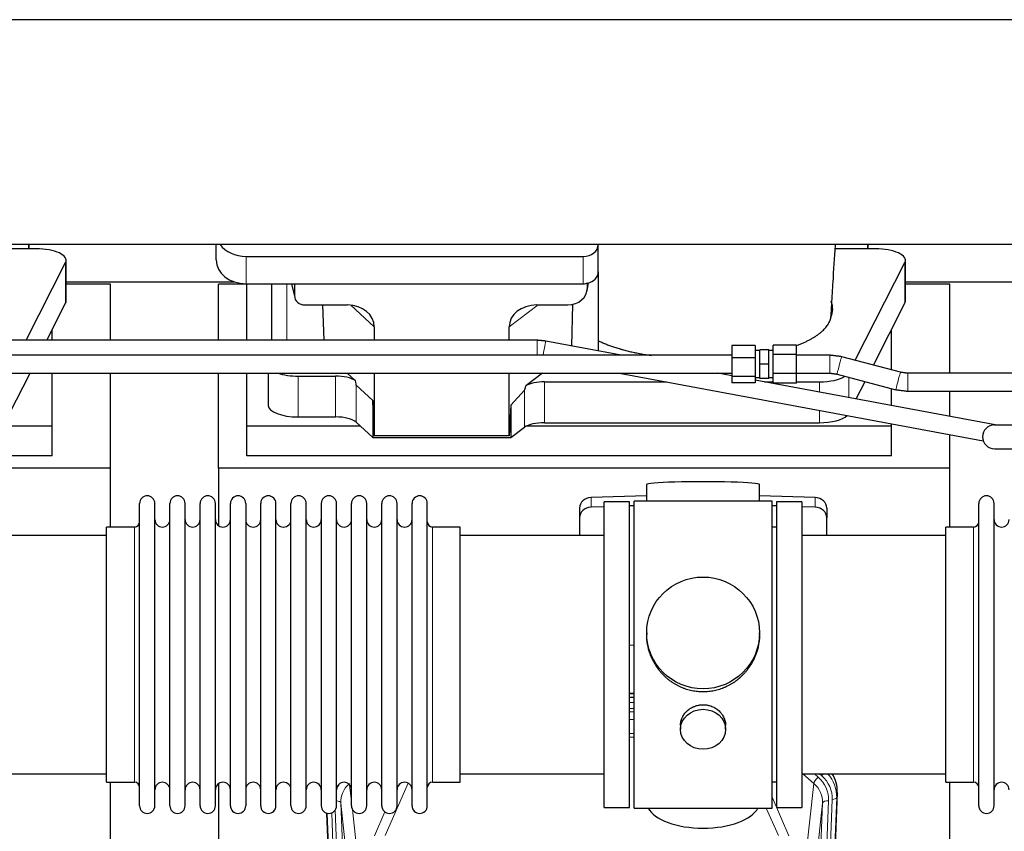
# Model space of a CAD drawing. Header units: inches. Extents: x 0 to 23760, y -13 to 16800.
# Tile 47 of 209: x 6438 to 7095, y 6707 to 7248. Entities that reach past the tile are written whole.
import ezdxf

# ---------------------------------------------------------------- set-up
doc = ezdxf.new("R2010")
doc.units = ezdxf.units.IN
doc.layers.add('254', color=7, linetype='Continuous', true_color=0xffffff)

msp = doc.modelspace()

# ---------------------------------------------------------------- linework, layer by layer
at = {"layer": '254', "color": 2, "linetype": 'Continuous', "lineweight": 25}
for p, q in [((7681.456, 7248.46), (4322, 7248.46)), ((7681.456, 7098.459), (4290.956, 7098.459)), ((6443.959, 7098.461), (6443.959, 7095.521)), ((6443.959, 7095.521), (6443.959, 7098.46)), ((6569.009, 7088.086), (6569.009, 7098.459)), ((6824.009, 7098.413), (6824.009, 7098.46)), ((6824.009, 7080.152), (6824.009, 7098.413)), ((7003.959, 7098.461), (7003.959, 7095.521)), ((7003.959, 7095.521), (7003.959, 7098.46)), ((6443.959, 7095.521), (6422.084, 7095.521)), ((6448.979, 7095.521), (6443.959, 7095.521)), ((6589.009, 7090.479), (6814.009, 7090.479)), ((7003.959, 7095.521), (6982.084, 7095.521)), ((7008.979, 7095.521), (7003.959, 7095.521)), ((6442.194, 7034.483), (6468.611, 7086.404)), ((6468.979, 7060.613), (6468.979, 7087.867)), ((6995.402, 7021.135), (7028.611, 7086.404)), ((7028.979, 7060.613), (7028.979, 7087.867)), ((6824.009, 7080.154), (6824.009, 7027.418)), ((6498.616, 7071.834), (6468.98, 7071.834)), ((6468.981, 7073.574), (6580.915, 7073.574)), ((6498.616, 7034.48), (6498.616, 7071.834)), ((6570.616, 7034.48), (6570.616, 7071.834)), ((6589.616, 7071.834), (6570.616, 7071.834)), ((6589.009, 7072.218), (6814.009, 7072.218)), ((6589.616, 7034.481), (6589.616, 7072.217)), ((6605.941, 7072.22), (6605.941, 7034.483)), ((6619.353, 7072.218), (6621.458, 7062.976)), ((6621.319, 7072.218), (6621.319, 7064.207)), ((6816.514, 7067.451), (6817.599, 7072.747)), ((6816.724, 7069.518), (6816.724, 7072.814)), ((7058.616, 7071.834), (7028.98, 7071.834)), ((7028.981, 7073.574), (7140.915, 7073.574)), ((7058.616, 7012.458), (7058.616, 7071.834)), ((6456.06, 7034.481), (6468.611, 7059.15)), ((6628.293, 7058.022), (6656.754, 7058.022)), ((6640.006, 7058.021), (6640.93, 7034.482)), ((6782.922, 7058.022), (6803.773, 7058.022)), ((6806.892, 7058.358), (6806.085, 7030.758)), ((7007.619, 7017.892), (7028.611, 7059.15)), ((6674.549, 7043.392), (6674.549, 7034.481)), ((6764.584, 7034.481), (6764.584, 7043.486)), ((6459.616, 7034.481), (6459.616, 7041.469)), ((7019.616, 7014.707), (7019.616, 7041.469)), ((6839.366, 7024.554), (6788.925, 7033.956)), ((6913.241, 7031.03), (6913.241, 7022.728)), ((6928.741, 7031.03), (6913.241, 7031.03)), ((6928.741, 7031.03), (6928.741, 7022.728)), ((6940.741, 7025.02), (6940.741, 7031.255)), ((6956.241, 7031.255), (6940.741, 7031.255)), ((6956.241, 7025.02), (6956.241, 7031.255)), ((6913.241, 7024.554), (4487.748, 7024.554)), ((6931.741, 7027.554), (6928.741, 7027.554)), ((6931.741, 7018.554), (6931.741, 7028.054)), ((6937.741, 7028.054), (6931.741, 7028.054)), ((6937.741, 7018.554), (6937.741, 7028.054)), ((6940.741, 7027.554), (6937.741, 7027.554)), ((6940.741, 7012.319), (6940.741, 7025.02)), ((6956.241, 7025.02), (6940.741, 7025.02)), ((6956.241, 7012.319), (6956.241, 7025.02)), ((7025.664, 7013.099), (6986.434, 7023.516)), ((6913.241, 7022.728), (6913.241, 7010.252)), ((6928.741, 7022.728), (6913.241, 7022.728)), ((6928.741, 7022.728), (6928.741, 7010.252)), ((6931.741, 7009.054), (6931.741, 7018.554)), ((6937.741, 7018.554), (6931.741, 7018.554)), ((6937.741, 7009.054), (6937.741, 7018.554)), ((4487.748, 7012.554), (6913.241, 7012.554)), ((6431.222, 6985.663), (6444.904, 7012.555)), ((6459.616, 6977.123), (6459.616, 7012.554)), ((6498.616, 6949.009), (6498.616, 7012.554)), ((6570.616, 6949.009), (6570.616, 7012.554)), ((6589.616, 6977.123), (6589.616, 7012.554)), ((6603.826, 7012.554), (6603.826, 6990.956)), ((6623.826, 7010.557), (6648.661, 7010.557)), ((6661.79, 7007.593), (6656.418, 7012.554)), ((6674.549, 7012.554), (6674.549, 6970.798)), ((6764.584, 6970.798), (6764.584, 7012.554)), ((6786.883, 7012.554), (6775.719, 7004.171)), ((6838.258, 7012.553), (7080.926, 6967.318)), ((6913.245, 7010.782), (6903.742, 7012.553)), ((6913.241, 7010.252), (6913.241, 7006.078)), ((6928.741, 7010.252), (6913.241, 7010.252)), ((6928.741, 7010.252), (6928.741, 7006.078)), ((6940.741, 7005.853), (6940.741, 7012.319)), ((6956.241, 7012.319), (6940.741, 7012.319)), ((6956.241, 7005.853), (6956.241, 7012.319)), ((6983.355, 7011.918), (7022.584, 7001.501)), ((7280.411, 7012.466), (7030.545, 7012.458)), ((6673.629, 6994.257), (6662.519, 7004.423)), ((6788.2, 7006.727), (6869.517, 7006.727)), ((6928.741, 7006.078), (6913.241, 7006.078)), ((6928.741, 7009.554), (6931.741, 7009.554)), ((7088.963, 6978.026), (6928.746, 7007.892)), ((6937.741, 7009.054), (6931.741, 7009.054)), ((6934.996, 7006.727), (6940.741, 7006.727)), ((6937.741, 7009.554), (6940.741, 7009.554)), ((6956.241, 7005.853), (6940.741, 7005.853)), ((6956.24, 7006.727), (6971.591, 7006.727)), ((6996.14, 6995.33), (7002.054, 7006.953)), ((6774.883, 7001.264), (6765.565, 6991.119)), ((7019.616, 6990.954), (7019.616, 7002.29)), ((7030.545, 7000.458), (7280.412, 7000.466)), ((7058.616, 6983.684), (7058.616, 7000.459)), ((6673.629, 6994.257), (6673.629, 6969.495)), ((6674.549, 6970.798), (6673.629, 6994.257)), ((6765.565, 6991.119), (6764.584, 6970.798)), ((6765.565, 6991.119), (6765.565, 6969.495)), ((6623.826, 6983.303), (6648.661, 6983.303)), ((6662.519, 6979.759), (6673.629, 6969.495)), ((6788.2, 6979.472), (6971.591, 6979.472)), ((7019.616, 6977.123), (7019.616, 6978.747)), ((7088.456, 6978.026), (7130.269, 6978.026)), ((6459.616, 6977.123), (6216.101, 6977.123)), ((6459.616, 6957.321), (6459.616, 6977.123)), ((6589.616, 6957.321), (6589.616, 6977.123)), ((6665.376, 6977.123), (6589.616, 6977.123)), ((6764.584, 6970.798), (6674.549, 6970.798)), ((6765.565, 6969.495), (6774.883, 6976.374)), ((7019.616, 6977.123), (6776.101, 6977.123)), ((7019.616, 6957.321), (7019.616, 6977.123)), ((7058.616, 6949.009), (7058.616, 6971.477)), ((6673.629, 6969.495), (6765.565, 6969.495)), ((7088.456, 6962.026), (7130.269, 6962.026)), ((6459.616, 6957.321), (6029.616, 6957.321)), ((7019.616, 6957.321), (6589.616, 6957.321)), ((6498.616, 6949.009), (6010.616, 6949.009)), ((6498.616, 6909.81), (6498.616, 6949.009)), ((6570.616, 6949.009), (6570.616, 6910.764)), ((7058.616, 6949.009), (6570.616, 6949.009)), ((7058.616, 6909.81), (7058.616, 6949.009)), ((6856.291, 6938.154), (6856.291, 6927.09)), ((6931.62, 6927.09), (6931.62, 6938.154)), ((6517.956, 6914.16), (6517.956, 6925.56)), ((6528.156, 6914.16), (6528.156, 6925.56)), ((6538.156, 6914.16), (6538.156, 6925.56)), ((6548.356, 6914.16), (6548.356, 6925.56)), ((6558.356, 6914.16), (6558.356, 6925.56)), ((6568.556, 6914.16), (6568.556, 6925.56)), ((6578.556, 6914.16), (6578.556, 6925.56)), ((6588.756, 6925.56), (6588.756, 6914.16)), ((6598.756, 6914.16), (6598.756, 6925.56)), ((6608.956, 6914.16), (6608.956, 6925.56)), ((6618.956, 6723.76), (6618.956, 6925.56)), ((6629.156, 6723.76), (6629.156, 6925.56)), ((6639.156, 6925.56), (6639.156, 6723.76)), ((6649.356, 6723.76), (6649.356, 6925.56)), ((6659.356, 6723.76), (6659.356, 6925.56)), ((6669.556, 6723.76), (6669.556, 6925.56)), ((6679.556, 6723.76), (6679.556, 6925.56)), ((6689.756, 6723.76), (6689.756, 6925.56)), ((6699.756, 6723.76), (6699.756, 6925.56)), ((6709.956, 6723.76), (6709.956, 6925.56)), ((6856.292, 6930.727), (6819.176, 6929.577)), ((6844.956, 6926.66), (6827.956, 6926.66)), ((6827.956, 6722.66), (6827.956, 6926.66)), ((6844.956, 6722.66), (6844.956, 6926.66)), ((6892.517, 6927.09), (6847.956, 6927.09)), ((6847.956, 6722.23), (6847.956, 6927.09)), ((6939.956, 6927.09), (6892.517, 6927.09)), ((6968.735, 6929.577), (6931.619, 6930.727)), ((6939.956, 6722.23), (6939.956, 6927.09)), ((6959.956, 6926.66), (6942.956, 6926.66)), ((6942.956, 6926.66), (6942.956, 6722.66)), ((6959.956, 6926.66), (6959.956, 6722.66)), ((7077.956, 6914.16), (7077.956, 6925.56)), ((7088.156, 6914.16), (7088.156, 6925.56)), ((6811.456, 6922.485), (6811.456, 6916.021)), ((6827.956, 6923.385), (6819.176, 6923.113)), ((6847.956, 6924.004), (6844.956, 6923.911)), ((6942.955, 6923.911), (6939.955, 6924.004)), ((6968.735, 6923.113), (6959.955, 6923.385)), ((6976.456, 6922.485), (6976.456, 6916.021)), ((6517.956, 6723.76), (6517.956, 6914.16)), ((6528.156, 6723.76), (6528.156, 6914.16)), ((6538.156, 6723.76), (6538.156, 6914.16)), ((6548.356, 6723.76), (6548.356, 6914.16)), ((6558.356, 6723.76), (6558.356, 6914.16)), ((6568.556, 6723.76), (6568.556, 6914.16)), ((6578.556, 6723.76), (6578.556, 6914.16)), ((6588.756, 6914.16), (6588.756, 6723.76)), ((6598.756, 6723.76), (6598.756, 6914.16)), ((6608.956, 6723.76), (6608.956, 6914.16)), ((6811.456, 6916.021), (6811.456, 6904.16)), ((6976.456, 6904.16), (6976.456, 6916.021)), ((7077.956, 6723.76), (7077.956, 6914.16)), ((7088.156, 6723.76), (7088.156, 6914.16)), ((6514.456, 6909.81), (6495.956, 6909.81)), ((6495.956, 6900.189), (6495.956, 6909.81)), ((6731.956, 6909.81), (6713.456, 6909.81)), ((6731.956, 6739.51), (6731.956, 6909.81)), ((6942.956, 6909.66), (6939.956, 6909.66)), ((7074.456, 6909.81), (7055.956, 6909.81)), ((7055.956, 6900.189), (7055.956, 6909.81)), ((6495.956, 6904.16), (6399.956, 6904.16)), ((6495.956, 6739.51), (6495.956, 6900.189)), ((6827.956, 6904.16), (6731.956, 6904.16)), ((7055.956, 6904.16), (6959.956, 6904.16)), ((7055.956, 6739.51), (7055.956, 6900.189)), ((6856.316, 6839.149), (6856.316, 6838.011)), ((6931.595, 6838.011), (6931.595, 6839.149)), ((6844.956, 6831.15), (6847.956, 6831.057)), ((6844.953, 6796.274), (6847.952, 6796.274)), ((6847.954, 6798.778), (6844.955, 6798.778)), ((6878.908, 6777.376), (6878.908, 6774.791)), ((6909.003, 6774.791), (6909.003, 6777.364)), ((6399.956, 6745.16), (6495.956, 6745.16)), ((6731.956, 6745.16), (6827.956, 6745.16)), ((6959.956, 6745.16), (7055.956, 6745.16)), ((6495.956, 6739.51), (6514.456, 6739.51)), ((6498.616, 6525.942), (6498.616, 6739.505)), ((6570.616, 6738.551), (6570.616, 6511.751)), ((6713.456, 6739.51), (6731.956, 6739.51)), ((6939.956, 6739.66), (6942.956, 6739.66)), ((7055.956, 6739.51), (7074.456, 6739.51)), ((7058.616, 6525.942), (7058.616, 6739.505)), ((6983.478, 6732.658), (6970.36, 6399.456)), ((6827.956, 6722.66), (6844.956, 6722.66)), ((6847.956, 6722.23), (6939.956, 6722.23)), ((6942.956, 6722.66), (6959.956, 6722.66)), ((6655.551, 6399.456), (6642.978, 6718.819))]:
    msp.add_line(p, q, dxfattribs=at)
at = {"layer": '254', "color": 110, "linetype": 'Continuous', "lineweight": 13}
for p, q in [((6589.009, 7072.218), (6589.009, 7090.479)), ((6814.009, 7072.218), (6814.009, 7090.479)), ((6468.611, 7086.404), (6468.611, 7059.15)), ((7028.611, 7086.404), (7028.611, 7059.15)), ((6616.15, 7034.482), (6616.15, 7072.218)), ((6619.495, 7072.218), (6621.319, 7064.207)), ((6816.724, 7069.518), (6817.372, 7072.681)), ((6674.549, 7043.392), (6658.811, 7057.927)), ((6783.94, 7058.021), (6764.584, 7043.486)), ((6783.241, 7024.554), (6783.241, 7034.482)), ((6623.826, 7010.557), (6623.826, 6983.303)), ((6648.661, 7010.557), (6648.661, 6983.303)), ((6662.519, 7004.423), (6662.519, 6979.759)), ((6788.2, 7006.727), (6788.2, 6979.472)), ((6971.591, 7006.727), (6971.591, 6999.905)), ((6991.222, 7009.829), (6991.222, 6996.246)), ((6774.883, 7001.264), (6774.883, 6976.374)), ((6971.591, 6987.699), (6971.591, 6979.472)), ((6819.176, 6929.577), (6819.176, 6923.113)), ((6968.735, 6929.577), (6968.735, 6923.113)), ((6514.456, 6900.189), (6514.456, 6909.81)), ((6713.456, 6739.51), (6713.456, 6909.81)), ((7074.456, 6900.189), (7074.456, 6909.81)), ((6514.456, 6739.51), (6514.456, 6900.189)), ((7074.456, 6739.51), (7074.456, 6900.189)), ((6847.954, 6798.389), (6844.955, 6798.389)), ((6844.953, 6792.637), (6847.954, 6792.637)), ((6847.954, 6788.667), (6844.953, 6788.667)), ((6844.954, 6786.576), (6847.953, 6786.576)), ((6847.953, 6781.282), (6844.954, 6781.282)), ((6844.955, 6772.024), (6847.954, 6772.024)), ((6847.954, 6769.579), (6844.955, 6769.579)), ((6967.881, 6738.683), (6960.579, 6745.16)), ((6970.706, 6742.939), (6968.201, 6745.161)), ((6973.098, 6743.774), (6971.535, 6745.16)), ((6658.128, 6737.791), (6659.356, 6726.704)), ((6697.123, 6738.914), (6681.743, 6703.883)), ((6962.657, 6691.483), (6967.881, 6738.683)), ((6939.955, 6729.412), (6951.23, 6703.733)), ((6966.992, 6394.978), (6980.103, 6728)), ((6983.097, 6729.22), (6969.986, 6396.198)), ((6983.478, 6732.658), (6983.097, 6729.22)), ((6652.192, 6725.538), (6665.258, 6393.644)), ((6657.44, 6678.132), (6652.192, 6725.538)), ((6659.945, 6721.38), (6663.254, 6691.483)), ((6944.169, 6703.883), (6936.113, 6722.231)), ((6960.653, 6393.644), (6973.719, 6725.538)), ((6977.711, 6727.164), (6964.645, 6395.271)), ((6973.719, 6725.538), (6968.471, 6678.132)), ((6655.925, 6396.198), (6643.226, 6718.761)), ((6646.161, 6719.029), (6658.919, 6394.978)), ((6648.448, 6720.853), (6661.266, 6395.271)), ((6674.681, 6703.733), (6681.661, 6719.632))]:
    msp.add_line(p, q, dxfattribs=at)
at = {"layer": '254', "color": 2, "linetype": 'Continuous', "lineweight": 25}
for centre, radius, start, end in [((7088.456, 6970.026), 8, 90, 270), ((6523.056, 6925.56), 5.1, 0, 180), ((6543.256, 6925.56), 5.1, 0, 180), ((6563.456, 6925.56), 5.1, 0, 180), ((6583.656, 6925.56), 5.1, 0, 180), ((6603.856, 6925.56), 5.1, 0, 180), ((6624.056, 6925.56), 5.1, 0, 180), ((6644.256, 6925.56), 5.1, 0, 180), ((6664.456, 6925.56), 5.1, 0, 180), ((6684.656, 6925.56), 5.1, 0, 180), ((6704.856, 6925.56), 5.1, 0, 180), ((7083.056, 6925.56), 5.1, 0, 180), ((6514.456, 6913.31), 3.5, 270, 0), ((6533.156, 6914.81), 5, 180, 0), ((6553.356, 6914.81), 5, 180, 0), ((6573.556, 6914.81), 5, 180, 0), ((6593.756, 6914.81), 5, 180, 0), ((6613.956, 6914.81), 5, 180, 0), ((6634.156, 6914.81), 5, 180, 0), ((6654.356, 6914.81), 5, 180, 0), ((6674.556, 6914.81), 5, 180, 0), ((6694.756, 6914.81), 5, 180, 0), ((6713.456, 6913.31), 3.5, 180, 270), ((7074.456, 6913.31), 3.5, 270, 0), ((7093.156, 6914.81), 5, 180, 0), ((6514.456, 6736.01), 3.5, 0, 90), ((6533.156, 6734.51), 5, 0, 180), ((6553.356, 6734.51), 5, 0, 180), ((6573.556, 6734.51), 5, 0, 180), ((6593.756, 6734.51), 5, 0, 180), ((6613.956, 6734.51), 5, 0, 180), ((6634.156, 6734.51), 5, 0, 180), ((6654.356, 6734.51), 5, 0, 180), ((6674.556, 6734.51), 5, 0, 180), ((6694.756, 6734.51), 5, 0, 180), ((6713.456, 6736.01), 3.5, 90, 180), ((7074.456, 6736.01), 3.5, 0, 90), ((7093.156, 6734.51), 5, 0, 180), ((6523.056, 6723.76), 5.1, 180, 0), ((6543.256, 6723.76), 5.1, 180, 0), ((6563.456, 6723.76), 5.1, 180, 0), ((6583.656, 6723.76), 5.1, 180, 0), ((6603.856, 6723.76), 5.1, 180, 0), ((6624.056, 6723.76), 5.1, 180, 0), ((6644.256, 6723.76), 5.1, 180, 0), ((6664.456, 6723.76), 5.1, 180, 0), ((6684.656, 6723.76), 5.1, 180, 0), ((6704.856, 6723.76), 5.1, 180, 0), ((7083.056, 6723.76), 5.1, 180, 0)]:
    msp.add_arc(centre, radius, start, end, dxfattribs=at)
for centre, major_axis, ratio, start_param, end_param in [((6589.009, 7106.347), (-20, 0), 0.7933958, 0.5202527, 1.5707963), ((6814.009, 7098.413), (-10, 0), 0.7933958, 1.5707963, 3.1415927), ((6448.979, 7087.867), (-20, 0), 0.3826834, 2.9492947, 4.712389), ((7008.979, 7087.867), (-20, 0), 0.3826834, 2.9492947, 4.712389), ((6589.009, 7088.086), (-20, 0), 0.7933958, 0, 1.5707963), ((6814.009, 7080.152), (-10, 0), 0.7933958, 1.8474697, 3.1415927), ((6803.684, 7069.597), (13.036, -0.373), 0.8874794, 4.7446027, 6.3085613), ((6814.009, 7080.152), (-10, 0), 0.7933958, 1.5707963, 1.7425489), ((6814.009, 7093.011), (0, -20.985), 0.4765235, 0.1717525, 0.2749449), ((6628.346, 7064.254), (-7.024, -0.222), 0.8867966, 6.2551969, 7.8183965), ((6448.979, 7060.613), (-20, 0), 0.3826834, 2.9492947, 3.1416097), ((6656.137, 7042.885), (-18.368, -1.548), 0.8197595, 3.0726, 4.6099191), ((6783.679, 7042.885), (19.053, -1.602), 0.7899984, 1.6768142, 3.2079098), ((6893.959, 7055.339), (-86.5, 0), 0.3826834, 2.9725041, 3.2916257), ((7008.979, 7060.613), (-20, 0), 0.3826834, 2.9492947, 3.1416097), ((6623.826, 7018.211), (-20, 0), 0.3826834, 0.8317107, 1.5707963), ((6648.661, 7004.817), (15, 0), 0.3826834, 0.5047652, 1.5707963), ((6971.591, 7014.381), (-20, 0), 0.3826834, 1.5707963, 2.605984), ((6648.661, 7416.031), (13.933, -411.641), 0.0134983, 6.1578935, 6.2699677), ((6788.2, 7347.497), (-13.469, -346.314), 0.0190642, 0.0224463, 0.1321927), ((6788.2, 7000.987), (15, 0), 0.3826834, 1.5707963, 2.5536377), ((6623.826, 6990.956), (-20, 0), 0.3826834, 0.0000123, 1.5707963), ((6971.591, 6987.126), (-20, 0), 0.3826834, 1.5707963, 2.7556157), ((6648.661, 6977.562), (15, 0), 0.3826834, 0.392691, 1.5707963), ((6788.2, 6973.732), (15, 0), 0.3826834, 1.5707963, 2.6633841), ((6893.956, 6938.154), (37.664, 0), 0.0504434, 0, 3.1415927), ((6819.456, 6922.485), (8, 0), 0.8870108, 1.6057029, 3.1415927), ((6968.456, 6922.485), (8, 0), 0.8870108, 0, 1.5358897), ((6819.456, 6916.021), (8, 0), 0.8870108, 1.6057029, 3.1415927), ((6968.456, 6916.021), (8, 0), 0.8870108, 0, 1.5358897), ((6956.456, 6733.466), (-27.038, -0.124), 0.8859493, 3.102669, 3.6464193), ((6893.956, 6726.202), (37.64, 0), 0.4617486, 3.372107, 6.0525728)]:
    msp.add_ellipse(centre, major_axis=major_axis, ratio=ratio, start_param=start_param, end_param=end_param, dxfattribs=at)
at = {"layer": '254', "color": 110, "linetype": 'Continuous', "lineweight": 13}
for centre, major_axis, ratio, start_param, end_param in [((6787.826, 7028.058), (-1.1, -5.898), 0.0070393, 0.9360964, 3.1392352), ((6978.478, 7018.554), (0, -6), 0.0000168, 0.0000001, 3.1415928), ((6984.894, 7017.717), (-1.54, -5.799), 0.0146797, 3.1415927, 6.2831853), ((7024.124, 7007.3), (-1.54, -5.799), 0.0146797, 3.1274555, 6.2831853), ((7030.545, 7006.458), (0, -6), 0.009989, 0.017011, 3.1511779), ((6970.706, 6741.092), (2.654, 2.992), 0.3265056, 1.2180917, 2.7365282), ((6953.692, 6727.883), (-24.034, -0.11), 0.8859493, 3.102669, 3.9217821), ((6973.098, 6745.16), (1.991, 2.244), 0.3265056, 4.3596844, 4.9945095), ((6956.084, 6728.719), (-24.034, -0.11), 0.8859493, 3.102669, 3.9217821), ((6956.084, 6730.104), (27.029, -0.244), 0.8851019, 6.2564288, 6.9740615), ((6672.219, 6727.883), (24.034, -0.11), 0.8859493, 2.6223803, 2.8322909), ((6672.219, 6726.036), (20.033, -0.591), 0.8872905, 2.3837407, 3.2028538), ((6953.692, 6726.036), (-20.033, -0.591), 0.8872905, 3.0803315, 3.8994446), ((6980.103, 6729.385), (2.998, -0.118), 0.4614673, 4.7305545, 6.248991), ((6648.2, 6725.317), (3.997, 0.157), 0.4614673, 0.0341943, 1.2593116), ((6977.711, 6725.317), (3.997, -0.157), 0.4614673, 1.5889619, 3.1073983)]:
    msp.add_ellipse(centre, major_axis=major_axis, ratio=ratio, start_param=start_param, end_param=end_param, dxfattribs=at)
at = {"layer": '254', "color": 2, "linetype": 'Continuous', "lineweight": 25}
for centre, major_axis, ratio in [((6893.956, 6839.149), (37.64, 0), 0.9914449), ((6893.956, 6774.791), (-15.048, 0), 0.8870108)]:
    msp.add_ellipse(centre, major_axis=major_axis, ratio=ratio, dxfattribs=at)
for points, knots in [([(6979.467, 7052.641), (6979.664, 7056.121), (6980.057, 7062.914), (6980.974, 7077.843), (6981.724, 7089.763), (6982.255, 7098.246), (6982.269, 7098.462)], [0, 0, 0, 0, 0.2373837, 0.4583525, 0.9862029, 1, 1, 1, 1]), ([(6956.405, 7031.009), (6957.18, 7031.297), (6957.938, 7031.59), (6959.42, 7032.19), (6960.87, 7032.803), (6962.942, 7033.756), (6964.255, 7034.416), (6965.534, 7035.087), (6966.155, 7035.428), (6967.061, 7035.95), (6967.359, 7036.125), (6967.725, 7036.347), (6967.798, 7036.391), (6967.943, 7036.48), (6968.16, 7036.613), (6968.373, 7036.747), (6969.078, 7037.194), (6970.162, 7037.916), (6971.657, 7039.021), (6973.025, 7040.145), (6973.852, 7040.909), (6974.637, 7041.679), (6975.008, 7042.067), (6976.057, 7043.242), (6976.67, 7044.04), (6977.259, 7044.953), (6977.323, 7045.054), (6977.449, 7045.258), (6977.51, 7045.36), (6977.69, 7045.667), (6977.803, 7045.871), (6978.126, 7046.485), (6978.318, 7046.894), (6978.655, 7047.714), (6978.801, 7048.124), (6979.048, 7048.946), (6979.148, 7049.357), (6979.225, 7049.769)], [0, 0, 0, 0, 0.0587128, 0.0587128, 0.1175432, 0.1763737, 0.2352041, 0.2352041, 0.2940346, 0.2940346, 0.3234498, 0.3234498, 0.3308036, 0.3308036, 0.3381574, 0.352865, 0.352865, 0.4116955, 0.4705259, 0.5293564, 0.5881868, 0.5881868, 0.6470173, 0.6470173, 0.7646782, 0.7646782, 0.7793858, 0.7793858, 0.7940934, 0.7940934, 0.8235086, 0.8235086, 0.8823391, 0.8823391, 0.9411695, 0.9411695, 1, 1, 1, 1]), ([(6979.269, 7050.328), (6979.307, 7050.544), (6979.339, 7050.759), (6979.39, 7051.19), (6979.428, 7051.621), (6979.443, 7052.052), (6979.45, 7052.394), (6979.452, 7052.522), (6979.453, 7052.649)], [0, 0, 0, 0, 0.2785515, 0.2785515, 0.5571031, 0.8356546, 0.8356546, 1, 1, 1, 1]), ([(6783.241, 7034.482), (6757.17, 7034.482), (6708.668, 7034.482), (6641.374, 7034.482), (6584.997, 7034.482), (6538.89, 7034.482), (6463.32, 7034.482), (6314.857, 7034.482), (6021.33, 7034.482), (5575.951, 7034.482), (5189.27, 7034.482), (4931.016, 7034.482), (4846.641, 7034.482), (4778.02, 7034.482), (4719.82, 7034.482), (4664.656, 7034.482), (4595.087, 7034.482), (4527.927, 7034.482), (4483.956, 7034.482), (4467.987, 7034.482)], [0, 0, 0, 0, 0.0337812, 0.0628469, 0.087197, 0.1068316, 0.1225907, 0.1851165, 0.2992033, 0.5029298, 0.762218, 0.8002469, 0.8375633, 0.8715472, 0.889163, 0.9129768, 0.9430252, 0.9793081, 1, 1, 1, 1]), ([(6824.009, 7034.224), (6824.772, 7033.842), (6825.558, 7033.468), (6827.174, 7032.736), (6828.836, 7032.021), (6830.585, 7031.339), (6832.379, 7030.673), (6833.298, 7030.347), (6835.182, 7029.714), (6836.146, 7029.405), (6837.627, 7028.955), (6838.126, 7028.807), (6838.758, 7028.625), (6838.885, 7028.589), (6839.139, 7028.517), (6839.266, 7028.481), (6839.649, 7028.373), (6839.905, 7028.302), (6841.19, 7027.951), (6842.233, 7027.681), (6844.347, 7027.162), (6846.488, 7026.664), (6848.686, 7026.208), (6850.912, 7025.774), (6852.039, 7025.567), (6854.321, 7025.176), (6855.476, 7024.991), (6857.581, 7024.678), (6858.525, 7024.545), (6859.477, 7024.42)], [0, 0, 0, 0, 0.0847529, 0.0847529, 0.1695059, 0.2542588, 0.2542588, 0.3390118, 0.3390118, 0.4237647, 0.4237647, 0.4661412, 0.4661412, 0.4767353, 0.4767353, 0.4873294, 0.4873294, 0.5085177, 0.5085177, 0.5932706, 0.5932706, 0.6780236, 0.7627765, 0.7627765, 0.8475295, 0.8475295, 0.9322824, 0.9322824, 1, 1, 1, 1]), ([(6893.956, 6799.777), (6893.328, 6799.777), (6892.078, 6799.81), (6890.222, 6799.955), (6888.382, 6800.194), (6886.558, 6800.526), (6884.752, 6800.951), (6883.559, 6801.297), (6882.668, 6801.58), (6882.372, 6801.678), (6882.002, 6801.806), (6881.929, 6801.832), (6881.781, 6801.884), (6881.56, 6801.963), (6880.755, 6802.258), (6879.46, 6802.782), (6877.778, 6803.561), (6876.141, 6804.42), (6874.547, 6805.358), (6872.998, 6806.376), (6871.994, 6807.107), (6871.376, 6807.582), (6871.252, 6807.677), (6871.008, 6807.87), (6870.642, 6808.161), (6870.284, 6808.457), (6869.574, 6809.058), (6868.65, 6809.88), (6867.329, 6811.174), (6866.071, 6812.528), (6864.876, 6813.943), (6864.123, 6814.927), (6863.574, 6815.68), (6863.303, 6816.061), (6863.039, 6816.447), (6862.864, 6816.706), (6862.777, 6816.837), (6862.347, 6817.49), (6861.687, 6818.547), (6860.779, 6820.169), (6859.951, 6821.828), (6859.203, 6823.523), (6858.536, 6825.254), (6858.146, 6826.433), (6857.874, 6827.326), (6857.743, 6827.775), (6857.6, 6828.303), (6857.54, 6828.531), (6857.501, 6828.682), (6857.482, 6828.758), (6857.31, 6829.442), (6857.035, 6830.659), (6856.715, 6832.489), (6856.486, 6834.324), (6856.348, 6836.162), (6856.316, 6837.41), (6856.316, 6838.044), (6856.316, 6838.064)], [0, 0, 0, 0, 0.0312188, 0.0624376, 0.0936563, 0.1248751, 0.1560939, 0.1873127, 0.1873127, 0.2029221, 0.2029221, 0.2068244, 0.2068244, 0.2107268, 0.2185315, 0.2497502, 0.280969, 0.3121878, 0.3434066, 0.3746254, 0.4058442, 0.4058442, 0.4136489, 0.4136489, 0.4214535, 0.4370629, 0.4370629, 0.4682817, 0.4995005, 0.5307193, 0.5619381, 0.5931568, 0.5931568, 0.6087662, 0.6165709, 0.6165709, 0.6243756, 0.6243756, 0.6555944, 0.6868132, 0.718032, 0.7492507, 0.7804695, 0.8116883, 0.8116883, 0.8272977, 0.8351024, 0.8390047, 0.8390047, 0.8429071, 0.8429071, 0.8741259, 0.9053447, 0.9365634, 0.9677822, 0.999001, 1, 1, 1, 1]), ([(6931.595, 6838.058), (6931.595, 6838.046), (6931.595, 6837.419), (6931.564, 6836.178), (6931.427, 6834.337), (6931.198, 6832.5), (6930.984, 6831.276), (6930.801, 6830.36), (6930.72, 6829.978), (6930.632, 6829.596), (6930.597, 6829.444), (6930.579, 6829.367), (6930.524, 6829.139), (6930.338, 6828.378), (6929.962, 6827.027), (6929.376, 6825.258), (6928.708, 6823.524), (6927.958, 6821.823), (6927.125, 6820.156), (6926.515, 6819.067), (6926.116, 6818.394), (6926.035, 6818.26), (6925.872, 6817.993), (6925.626, 6817.594), (6925.373, 6817.2), (6924.86, 6816.421), (6924.152, 6815.402), (6923.024, 6813.93), (6921.829, 6812.516), (6920.568, 6811.159), (6919.682, 6810.293), (6919.001, 6809.658), (6918.656, 6809.344), (6918.304, 6809.036), (6918.069, 6808.832), (6917.95, 6808.731), (6917.355, 6808.228), (6916.388, 6807.45), (6914.891, 6806.361), (6913.347, 6805.348), (6911.756, 6804.412), (6910.118, 6803.553), (6908.994, 6803.033), (6908.138, 6802.663), (6907.707, 6802.483), (6907.272, 6802.311), (6907.053, 6802.226), (6906.98, 6802.198), (6906.834, 6802.142), (6906.176, 6801.894), (6904.927, 6801.463), (6903.145, 6800.948), (6901.344, 6800.524), (6899.526, 6800.193), (6897.689, 6799.954), (6896.452, 6799.858), (6895.519, 6799.809), (6895.052, 6799.791), (6894.504, 6799.78), (6894.269, 6799.778), (6894.112, 6799.777), (6894.034, 6799.777), (6893.956, 6799.777)], [0, 0, 0, 0, 0.0006246, 0.0318551, 0.0630856, 0.0943161, 0.1255465, 0.1255465, 0.1411618, 0.1450656, 0.1450656, 0.1489694, 0.1489694, 0.156777, 0.1880075, 0.219238, 0.2504685, 0.2816989, 0.3129294, 0.3441599, 0.3441599, 0.3519675, 0.3519675, 0.3597751, 0.3753904, 0.3753904, 0.4066209, 0.4378513, 0.4690818, 0.5003123, 0.5315428, 0.5315428, 0.547158, 0.5549656, 0.5549656, 0.5627733, 0.5627733, 0.5940037, 0.6252342, 0.6564647, 0.6876952, 0.7189257, 0.7501562, 0.7501562, 0.7657714, 0.773579, 0.773579, 0.7774828, 0.7774828, 0.7813866, 0.8126171, 0.8438476, 0.8750781, 0.9063086, 0.937539, 0.9687695, 0.9687695, 0.9843848, 0.9921924, 0.9960962, 0.9960962, 1, 1, 1, 1]), ([(6878.908, 6777.374), (6878.908, 6777.804), (6878.932, 6778.237), (6878.992, 6778.782), (6879.006, 6778.893), (6879.036, 6779.114), (6879.086, 6779.444), (6879.149, 6779.772), (6879.293, 6780.424), (6879.413, 6780.854), (6879.697, 6781.705), (6879.863, 6782.126), (6880.146, 6782.75), (6880.246, 6782.957), (6880.379, 6783.214), (6880.405, 6783.265), (6880.46, 6783.368), (6880.542, 6783.52), (6880.628, 6783.671), (6880.919, 6784.171), (6881.171, 6784.56), (6881.716, 6785.313), (6882.007, 6785.678), (6882.474, 6786.208), (6882.634, 6786.381), (6882.883, 6786.637), (6883.009, 6786.764), (6883.138, 6786.889), (6883.224, 6786.972), (6883.268, 6787.013), (6883.662, 6787.382), (6884.027, 6787.692), (6884.785, 6788.277), (6885.178, 6788.552), (6885.992, 6789.066), (6886.413, 6789.306), (6886.957, 6789.582), (6887.067, 6789.636), (6887.288, 6789.742), (6887.4, 6789.794), (6887.736, 6789.945), (6887.962, 6790.04), (6888.645, 6790.309), (6889.107, 6790.467), (6890.045, 6790.738), (6890.521, 6790.853), (6891.245, 6790.991), (6891.488, 6791.031), (6891.855, 6791.084), (6891.978, 6791.1), (6892.163, 6791.122), (6892.225, 6791.129), (6892.348, 6791.142), (6892.41, 6791.148), (6892.966, 6791.201), (6893.458, 6791.224), (6894.441, 6791.224), (6894.931, 6791.201), (6895.909, 6791.11), (6896.396, 6791.042), (6897.004, 6790.927), (6897.125, 6790.902), (6897.368, 6790.85), (6897.73, 6790.768), (6898.087, 6790.674), (6898.794, 6790.47), (6899.256, 6790.312), (6900.162, 6789.956), (6900.606, 6789.757), (6901.258, 6789.428), (6901.473, 6789.313), (6901.791, 6789.132), (6901.897, 6789.071), (6902.107, 6788.945), (6902.21, 6788.882), (6902.724, 6788.558), (6903.118, 6788.282), (6903.876, 6787.699), (6904.239, 6787.391), (6904.933, 6786.743), (6905.264, 6786.403), (6905.619, 6786.002), (6905.658, 6785.957), (6905.735, 6785.867), (6905.851, 6785.732), (6906.113, 6785.412), (6906.325, 6785.133), (6906.735, 6784.567), (6906.987, 6784.18), (6907.45, 6783.386), (6907.66, 6782.98), (6907.944, 6782.356), (6908.034, 6782.145), (6908.16, 6781.826), (6908.2, 6781.719), (6908.278, 6781.506), (6908.316, 6781.399), (6908.495, 6780.863), (6908.615, 6780.433), (6908.807, 6779.567), (6908.88, 6779.131), (6908.953, 6778.475), (6908.972, 6778.256), (6908.99, 6777.926), (6908.998, 6777.761), (6909.001, 6777.595), (6909.003, 6777.485), (6909.003, 6777.43), (6909.003, 6777.372), (6909.003, 6777.369), (6909.003, 6777.367)], [0, 0, 0, 0, 0.0308202, 0.0308202, 0.0386347, 0.0386347, 0.0464491, 0.062078, 0.062078, 0.0933358, 0.0933358, 0.1245936, 0.1245936, 0.1402226, 0.1402226, 0.1441298, 0.1441298, 0.148037, 0.1558515, 0.1558515, 0.1871093, 0.1871093, 0.2183671, 0.2183671, 0.233996, 0.233996, 0.2418105, 0.2457177, 0.2457177, 0.2496249, 0.2496249, 0.2808827, 0.2808827, 0.3121405, 0.3121405, 0.3433983, 0.3433983, 0.3512128, 0.3512128, 0.3590273, 0.3590273, 0.3746562, 0.3746562, 0.405914, 0.405914, 0.4371718, 0.4371718, 0.4528007, 0.4528007, 0.4606152, 0.4606152, 0.4645224, 0.4645224, 0.4684296, 0.4684296, 0.4996874, 0.4996874, 0.5309452, 0.5309452, 0.5622031, 0.5622031, 0.5700175, 0.5700175, 0.577832, 0.5934609, 0.5934609, 0.6247187, 0.6247187, 0.6559765, 0.6559765, 0.6716054, 0.6716054, 0.6794199, 0.6794199, 0.6872343, 0.6872343, 0.7184921, 0.7184921, 0.7497499, 0.7497499, 0.7810078, 0.7810078, 0.784915, 0.784915, 0.7888222, 0.7966367, 0.8122656, 0.8122656, 0.8435234, 0.8435234, 0.8747812, 0.8747812, 0.8904101, 0.8904101, 0.8982246, 0.8982246, 0.906039, 0.906039, 0.9372968, 0.9372968, 0.9685546, 0.9685546, 0.9841835, 0.9841835, 0.991998, 0.9959052, 0.9959052, 0.9998125, 0.9998125, 1, 1, 1, 1])]:
    msp.add_open_spline(points, degree=3, knots=knots, dxfattribs=at)
msp.add_rational_spline([(6816.724, 7072.814), (6816.732, 7072.667), (6816.741, 7072.52)], [0.500000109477, 0.499999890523, 0.500000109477], degree=2, dxfattribs=at)
for points, degree in [([(6979.517, 7060.672), (6979.507, 7060.544), (6979.497, 7060.416), (6979.487, 7060.287)], 3), ([(6979.225, 7049.769), (6979.24, 7049.955), (6979.254, 7050.142), (6979.269, 7050.328)], 3), ([(6788.925, 7033.956), (6783.241, 7034.482)], 1), ([(6978.478, 7024.554), (6956.241, 7024.554)], 1), ([(6986.435, 7023.515), (6978.478, 7024.554)], 1), ([(6956.241, 7012.554), (6978.478, 7012.554)], 1), ([(6978.478, 7012.554), (6983.354, 7011.918)], 1), ([(7030.544, 7012.458), (7025.665, 7013.099)], 1), ([(7022.583, 7001.502), (7030.546, 7000.459)], 1)]:
    msp.add_open_spline(points, degree=degree, dxfattribs=at)

doc.saveas('drawing.dxf')
